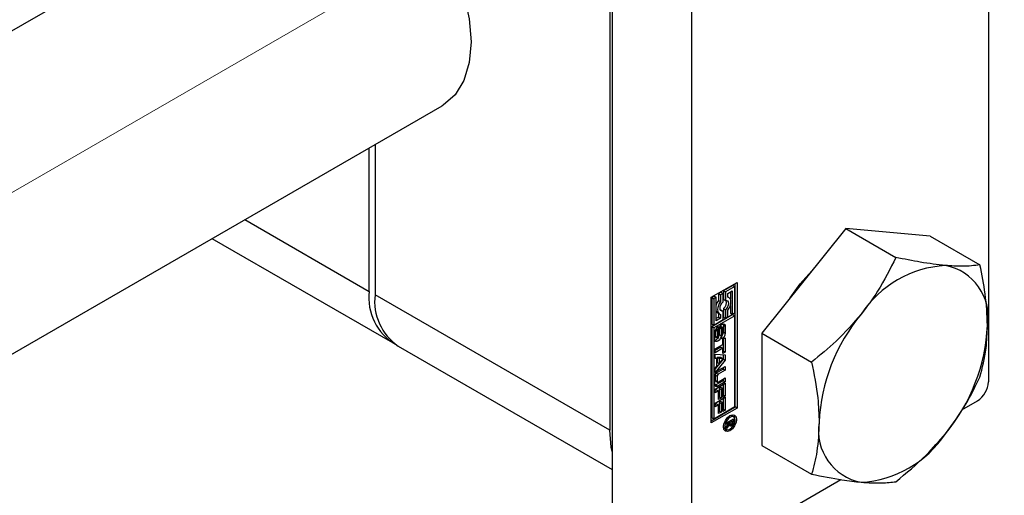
# Paper-space layout 'Sheet1' of a CAD drawing. Header units: millimetres. Extents: x -80341 to 21249, y 0 to 26255.
# Tile 22 of 154: x 6214 to 6284, y 8652 to 8686. Entities that reach past the tile are written whole.
import ezdxf

# ---------------------------------------------------------------- set-up
doc = ezdxf.new("R2010")
doc.units = ezdxf.units.MM
doc.linetypes.add('SLD-Mista-longa', pattern=[19.05, 15.24, -1.27, 1.27, -1.27])
doc.linetypes.add('SLD-Sólida', pattern=[0])
doc.layers.add('DETALHAMENTO', color=8, linetype='SLD-Sólida')

psp = doc.layouts.new('Sheet1')

# ---------------------------------------------------------------- linework, layer by layer
at = {"color": 7, "linetype": 'SLD-Sólida', "lineweight": 25, "ltscale": 25}
for p, q in [((6283.034, 8715.676), (6283.034, 8660.315)), ((6256.164, 8706.696), (6256.164, 8651.334)), ((6261.821, 8703.43), (6261.821, 8648.069)), ((6255.987, 8700.96), (6255.987, 8656.866)), ((6234.017, 8697.37), (5940.037, 8527.659)), ((5950.036, 8510.338), (6244.016, 8680.049)), ((6239.229, 8677.286), (6239.229, 8666.541)), ((6238.804, 8666.786), (6238.804, 8677.041)), ((6229.922, 8671.913), (6238.804, 8666.786)), ((6272.852, 8671.27), (6266.841, 8663.793)), ((6272.852, 8671.27), (6276.416, 8669.212)), ((6278.862, 8670.732), (6272.852, 8671.27)), ((6227.579, 8670.56), (6240.462, 8663.123)), ((6278.862, 8670.732), (6282.426, 8668.675)), ((6263.235, 8666.359), (6265.092, 8667.431)), ((6264.95, 8658.53), (6264.95, 8667.349)), ((6265.092, 8667.431), (6265.092, 8658.449)), ((6263.934, 8666.724), (6263.759, 8666.623)), ((6263.759, 8666.623), (6263.759, 8666.143)), ((6263.759, 8666.623), (6263.9, 8666.541)), ((6264.076, 8666.642), (6263.9, 8666.541)), ((6263.934, 8666.724), (6264.076, 8666.642)), ((6264.076, 8666.035), (6264.076, 8666.642)), ((6264.775, 8667.209), (6264.109, 8666.825)), ((6264.109, 8666.825), (6264.109, 8666.217)), ((6264.109, 8666.825), (6264.251, 8666.743)), ((6264.916, 8667.127), (6264.251, 8666.743)), ((6264.251, 8666.743), (6264.251, 8666.136)), ((6264.426, 8666.642), (6264.741, 8666.824)), ((6264.426, 8666.365), (6264.426, 8666.642)), ((6264.6, 8666.742), (6264.6, 8666.228)), ((6264.741, 8666.824), (6264.741, 8665.148)), ((6264.775, 8667.209), (6264.916, 8667.127)), ((6264.916, 8665.249), (6264.916, 8667.127)), ((6255.987, 8656.866), (6239.229, 8666.541)), ((6263.235, 8657.377), (6263.235, 8666.359)), ((6263.444, 8666.441), (6263.269, 8666.339)), ((6263.269, 8666.339), (6263.269, 8664.461)), ((6263.269, 8666.339), (6263.41, 8666.258)), ((6263.585, 8666.359), (6263.41, 8666.258)), ((6263.41, 8666.258), (6263.41, 8664.379)), ((6263.444, 8666.441), (6263.585, 8666.359)), ((6263.585, 8664.683), (6263.585, 8666.359)), ((6263.759, 8666.143), (6263.9, 8666.062)), ((6263.9, 8666.541), (6263.9, 8666.062)), ((6264.109, 8666.217), (6264.251, 8666.136)), ((6264.501, 8666.338), (6264.426, 8666.381)), ((6263.684, 8665.25), (6263.826, 8665.169)), ((6263.759, 8665.207), (6263.759, 8664.946)), ((6263.934, 8665.452), (6263.892, 8665.447)), ((6263.934, 8665.452), (6264.076, 8665.371)), ((6264.076, 8664.763), (6264.076, 8665.371)), ((6264.109, 8665.553), (6264.109, 8664.946)), ((6264.109, 8665.553), (6264.251, 8665.472)), ((6264.251, 8665.472), (6264.251, 8664.864)), ((6264.426, 8664.966), (6264.426, 8665.445)), ((6264.6, 8665.782), (6264.6, 8665.229)), ((6264.6, 8665.229), (6264.741, 8665.148)), ((6264.741, 8665.148), (6264.916, 8665.249)), ((6264.775, 8665.128), (6263.269, 8664.258)), ((6264.916, 8665.046), (6263.41, 8664.177)), ((6263.41, 8664.379), (6264.076, 8664.763)), ((6263.759, 8664.946), (6263.585, 8664.846)), ((6263.9, 8664.864), (6263.585, 8664.683)), ((6263.759, 8664.946), (6263.9, 8664.864)), ((6263.9, 8665.141), (6263.9, 8664.864)), ((6264.109, 8664.946), (6264.251, 8664.864)), ((6264.251, 8664.864), (6264.426, 8664.966)), ((6264.775, 8665.128), (6264.916, 8665.046)), ((6264.916, 8658.55), (6264.916, 8665.046)), ((6263.269, 8664.461), (6263.41, 8664.379)), ((6263.269, 8664.258), (6263.269, 8657.762)), ((6263.41, 8664.177), (6263.269, 8664.258)), ((6263.41, 8664.177), (6263.41, 8657.68)), ((6263.485, 8663.359), (6263.485, 8663.863)), ((6263.533, 8664.019), (6263.533, 8663.586)), ((6263.533, 8664.019), (6263.675, 8663.937)), ((6263.537, 8664.058), (6263.679, 8663.977)), ((6263.556, 8664.097), (6263.692, 8664.019)), ((6263.572, 8664.123), (6263.708, 8664.044)), ((6263.582, 8664.137), (6263.721, 8664.056)), ((6263.584, 8664.14), (6263.725, 8664.059)), ((6263.675, 8663.937), (6263.675, 8663.505)), ((6263.725, 8664.059), (6263.721, 8664.056)), ((6263.725, 8664.267), (6263.725, 8664.059)), ((6263.772, 8663.557), (6263.782, 8664.036)), ((6263.813, 8664.181), (6263.803, 8663.699)), ((6263.813, 8664.181), (6263.954, 8664.1)), ((6263.82, 8664.206), (6263.957, 8664.127)), ((6263.835, 8664.238), (6263.965, 8664.163)), ((6263.854, 8664.272), (6263.981, 8664.198)), ((6263.87, 8664.298), (6264.004, 8664.22)), ((6264.026, 8664.223), (6263.884, 8664.304)), ((6263.954, 8664.1), (6263.944, 8663.618)), ((6264.049, 8663.725), (6264.049, 8664.157)), ((6264.1, 8664.384), (6264.087, 8664.464)), ((6264.1, 8664.384), (6264.1, 8663.879)), ((6264.1, 8664.384), (6264.242, 8664.303)), ((6264.1, 8663.879), (6264.242, 8663.798)), ((6264.242, 8664.303), (6264.242, 8663.798)), ((6266.841, 8663.793), (6270.406, 8661.735)), ((6266.841, 8663.793), (6266.841, 8655.778)), ((6263.533, 8663.586), (6263.675, 8663.505)), ((6263.542, 8663.54), (6263.683, 8663.458)), ((6263.557, 8663.521), (6263.698, 8663.439)), ((6263.803, 8663.699), (6263.944, 8663.618)), ((6264, 8663.393), (6264, 8663.603)), ((6264.061, 8663.37), (6264.24, 8663.473)), ((6264.061, 8662.996), (6264.061, 8663.37)), ((6264.099, 8663.392), (6264.099, 8662.53)), ((6264.24, 8663.473), (6264.24, 8662.448)), ((6240.886, 8662.878), (6256.164, 8654.058)), ((6263.509, 8662.677), (6264.061, 8662.996)), ((6263.92, 8662.802), (6263.509, 8662.564)), ((6264.061, 8662.72), (6263.509, 8662.401)), ((6263.509, 8662.401), (6263.509, 8662.677)), ((6263.92, 8662.802), (6264.061, 8662.72)), ((6264.061, 8662.345), (6264.061, 8662.72)), ((6264.099, 8662.53), (6264.061, 8662.508)), ((6264.24, 8662.448), (6264.061, 8662.345)), ((6264.099, 8662.53), (6264.24, 8662.448)), ((6263.509, 8662.288), (6264.24, 8662.261)), ((6263.509, 8661.993), (6263.509, 8662.288)), ((6263.509, 8662.059), (6263.631, 8661.988)), ((6263.631, 8661.988), (6263.509, 8661.993)), ((6264.099, 8661.944), (6263.509, 8661.241)), ((6264.24, 8661.862), (6263.509, 8660.991)), ((6263.631, 8661.432), (6263.631, 8661.988)), ((6263.649, 8662.065), (6263.649, 8661.702)), ((6263.939, 8662.051), (6263.649, 8662.065)), ((6263.649, 8662.065), (6263.791, 8661.984)), ((6263.649, 8661.702), (6263.791, 8661.62)), ((6264.081, 8661.97), (6263.791, 8661.984)), ((6263.791, 8661.984), (6263.791, 8661.62)), ((6263.791, 8661.62), (6264.081, 8661.97)), ((6263.939, 8662.051), (6264.081, 8661.97)), ((6264.099, 8662.266), (6264.099, 8661.944)), ((6264.099, 8661.944), (6264.24, 8661.862)), ((6264.24, 8662.261), (6264.24, 8661.862)), ((6263.509, 8661.285), (6263.631, 8661.432)), ((6263.509, 8660.991), (6263.509, 8661.285)), ((6264.099, 8661.232), (6263.597, 8660.942)), ((6263.712, 8661.121), (6264.24, 8661.426)), ((6264.24, 8661.15), (6263.738, 8660.861)), ((6264.099, 8661.345), (6264.099, 8661.232)), ((6264.099, 8661.232), (6264.24, 8661.15)), ((6264.24, 8661.426), (6264.24, 8661.15)), ((6263.486, 8660.144), (6263.486, 8660.729)), ((6263.524, 8660.817), (6263.524, 8660.428)), ((6263.524, 8660.817), (6263.666, 8660.735)), ((6263.524, 8660.428), (6263.666, 8660.346)), ((6263.545, 8660.381), (6263.687, 8660.3)), ((6264.099, 8660.4), (6263.571, 8660.095)), ((6263.597, 8660.942), (6263.738, 8660.861)), ((6263.666, 8660.735), (6263.666, 8660.346)), ((6264.24, 8660.319), (6263.712, 8660.014)), ((6263.738, 8660.305), (6264.24, 8660.594)), ((6264.099, 8660.513), (6264.099, 8660.4)), ((6264.099, 8660.4), (6264.24, 8660.319)), ((6264.24, 8660.594), (6264.24, 8660.319)), ((6263.509, 8659.8), (6264.24, 8660.222)), ((6263.509, 8659.526), (6263.509, 8659.8)), ((6263.617, 8659.752), (6263.509, 8659.69)), ((6263.758, 8659.67), (6263.509, 8659.526)), ((6263.571, 8660.095), (6263.712, 8660.014)), ((6263.617, 8659.752), (6263.758, 8659.67)), ((6263.758, 8659.051), (6263.758, 8659.67)), ((6263.92, 8659.927), (6263.795, 8659.855)), ((6263.795, 8659.855), (6263.795, 8659.236)), ((6263.795, 8659.855), (6263.937, 8659.773)), ((6263.92, 8659.927), (6264.061, 8659.845)), ((6264.061, 8659.845), (6263.937, 8659.773)), ((6263.937, 8659.773), (6263.937, 8659.154)), ((6264.061, 8659.195), (6264.061, 8659.845)), ((6264.099, 8660.14), (6264.099, 8659.38)), ((6264.24, 8660.222), (6264.24, 8659.298)), ((6263.509, 8658.795), (6264.24, 8659.218)), ((6263.795, 8659.236), (6263.758, 8659.215)), ((6263.937, 8659.154), (6263.758, 8659.051)), ((6263.795, 8659.236), (6263.937, 8659.154)), ((6263.92, 8658.922), (6263.795, 8658.85)), ((6263.92, 8658.922), (6264.061, 8658.841)), ((6264.099, 8659.38), (6264.061, 8659.358)), ((6264.24, 8659.298), (6264.061, 8659.195)), ((6264.099, 8659.38), (6264.24, 8659.298)), ((6264.099, 8659.136), (6264.099, 8658.375)), ((6264.24, 8659.218), (6264.24, 8658.294)), ((6281.137, 8658.321), (6282.256, 8658.968)), ((6263.235, 8657.54), (6264.95, 8658.53)), ((6265.092, 8658.449), (6263.235, 8657.377)), ((6263.41, 8657.68), (6264.916, 8658.55)), ((6263.509, 8658.522), (6263.509, 8658.795)), ((6263.617, 8658.747), (6263.509, 8658.685)), ((6263.758, 8658.666), (6263.509, 8658.522)), ((6263.617, 8658.747), (6263.758, 8658.666)), ((6263.758, 8658.047), (6263.758, 8658.666)), ((6263.795, 8658.231), (6263.758, 8658.21)), ((6263.795, 8658.85), (6263.795, 8658.231)), ((6263.795, 8658.85), (6263.937, 8658.769)), ((6263.795, 8658.231), (6263.937, 8658.15)), ((6264.061, 8658.841), (6263.937, 8658.769)), ((6263.937, 8658.769), (6263.937, 8658.15)), ((6264.061, 8658.191), (6264.061, 8658.841)), ((6264.099, 8658.375), (6264.061, 8658.354)), ((6264.24, 8658.294), (6264.061, 8658.191)), ((6264.099, 8658.375), (6264.24, 8658.294)), ((6265.092, 8658.449), (6264.95, 8658.53)), ((6263.269, 8657.762), (6263.41, 8657.68)), ((6263.937, 8658.15), (6263.758, 8658.047)), ((6264.315, 8657.387), (6264.822, 8657.679)), ((6264.451, 8657.465), (6264.55, 8657.408)), ((6264.474, 8657.478), (6264.574, 8657.421)), ((6264.739, 8657.517), (6264.574, 8657.421)), ((6264.69, 8657.889), (6264.59, 8657.913)), ((6264.64, 8657.574), (6264.739, 8657.517)), ((6264.681, 8657.597), (6264.68, 8657.568)), ((6264.68, 8657.568), (6264.822, 8657.487)), ((6264.831, 8657.807), (6264.69, 8657.889)), ((6264.738, 8657.444), (6264.739, 8657.459)), ((6264.739, 8657.475), (6264.739, 8657.517)), ((6264.739, 8657.459), (6264.739, 8657.475)), ((6264.822, 8657.679), (6264.822, 8657.487)), ((6264.107, 8657.076), (6264.178, 8657.001)), ((6264.178, 8657.001), (6264.319, 8656.92)), ((6264.55, 8657.408), (6264.315, 8657.272)), ((6264.315, 8657.119), (6264.55, 8657.408)), ((6264.315, 8657.272), (6264.315, 8657.387)), ((6264.511, 8657.243), (6264.315, 8656.985)), ((6264.315, 8656.985), (6264.315, 8657.119)), ((6264.447, 8657.28), (6264.511, 8657.243)), ((6264.507, 8657.355), (6264.604, 8657.299)), ((6264.508, 8657.355), (6264.598, 8657.303)), ((6264.518, 8657.273), (6264.659, 8657.192)), ((6264.527, 8657.202), (6264.582, 8657.17)), ((6264.55, 8657.408), (6264.574, 8657.394)), ((6264.574, 8657.421), (6264.574, 8657.394)), ((6264.7, 8657.338), (6264.768, 8657.298)), ((6264.738, 8657.445), (6264.812, 8657.402)), ((6266.841, 8655.778), (6270.406, 8653.721)), ((6262.599, 8647.619), (6272.491, 8653.33))]:
    psp.add_line(p, q, dxfattribs=at)
at = {"color": 7, "linetype": 'SLD-Sólida', "lineweight": 25, "ltscale": 25, "flags": 128}
for points in [[(6239.229, 8696.749), (6240.578, 8695.773), (6241.869, 8694.535), (6243.055, 8693.082), (6244.091, 8691.467), (6244.94, 8689.75), (6245.569, 8687.995), (6245.957, 8686.266), (6246.088, 8684.628), (6245.957, 8683.14), (6245.569, 8681.859), (6244.94, 8680.831), (6244.091, 8680.094), (6244.016, 8680.049)], [(6268.879, 8666.328), (6269.584, 8667.316), (6270.635, 8668.488)], [(6263.9, 8666.062), (6263.811, 8665.922), (6263.743, 8665.772), (6263.7, 8665.621), (6263.686, 8665.478), (6263.7, 8665.351), (6263.743, 8665.249), (6263.811, 8665.178), (6263.9, 8665.141)], [(6264.076, 8665.371), (6263.99, 8665.37), (6263.922, 8665.407), (6263.878, 8665.48), (6263.863, 8665.58), (6263.878, 8665.697), (6263.922, 8665.82), (6263.99, 8665.937), (6264.076, 8666.035)], [(6264.251, 8666.136), (6264.337, 8666.137), (6264.405, 8666.099), (6264.449, 8666.027), (6264.464, 8665.927), (6264.449, 8665.809), (6264.405, 8665.686), (6264.337, 8665.57), (6264.251, 8665.472)], [(6264.426, 8665.445), (6264.515, 8665.585), (6264.584, 8665.735), (6264.626, 8665.886), (6264.641, 8666.029), (6264.626, 8666.155), (6264.584, 8666.257), (6264.515, 8666.329), (6264.426, 8666.365)], [(6263.539, 8664.067), (6263.539, 8664.064), (6263.537, 8664.058)], [(6263.782, 8664.036), (6263.799, 8664.148), (6263.849, 8664.263), (6263.923, 8664.364), (6264.011, 8664.435), (6264.099, 8664.466), (6264.174, 8664.452), (6264.224, 8664.394), (6264.242, 8664.303)], [(6263.944, 8663.618), (6263.925, 8663.506), (6263.874, 8663.393), (6263.799, 8663.294), (6263.712, 8663.224), (6263.625, 8663.195), (6263.551, 8663.21), (6263.502, 8663.268), (6263.485, 8663.359)], [(6263.771, 8663.553), (6263.784, 8663.588), (6263.803, 8663.699)], [(6263.498, 8660.067), (6263.527, 8660.075), (6263.571, 8660.095)], [(6264.575, 8657.904), (6264.754, 8657.966), (6264.906, 8657.937), (6265.008, 8657.82), (6265.044, 8657.634), (6265.008, 8657.406), (6264.906, 8657.172), (6264.754, 8656.967), (6264.575, 8656.823), (6264.396, 8656.76), (6264.244, 8656.79), (6264.143, 8656.907), (6264.107, 8657.093), (6264.143, 8657.321), (6264.244, 8657.555), (6264.396, 8657.76), (6264.575, 8657.904)], [(6264.575, 8657.782), (6264.437, 8657.67), (6264.319, 8657.511), (6264.241, 8657.33), (6264.213, 8657.154), (6264.241, 8657.01), (6264.319, 8656.92), (6264.437, 8656.897), (6264.575, 8656.945), (6264.714, 8657.057), (6264.831, 8657.215), (6264.91, 8657.396), (6264.937, 8657.572), (6264.91, 8657.717), (6264.831, 8657.807), (6264.714, 8657.83), (6264.575, 8657.782)], [(6264.68, 8657.551), (6264.68, 8657.558), (6264.68, 8657.568)], [(6264.828, 8657.965), (6264.866, 8657.902), (6264.902, 8657.733)], [(6256.164, 8655.348), (6256.096, 8655.655), (6255.987, 8656.866)], [(6264.419, 8656.896), (6264.255, 8656.842), (6264.181, 8656.844)]]:
    psp.add_lwpolyline(points, dxfattribs=at)
at = {"color": 7, "linetype": 'SLD-Sólida', "lineweight": 25, "ltscale": 625}
for centre, radius, start, end in [((6280.422, 8660.889), 7.758, 93.42954, 146.56509), ((6279.274, 8664.958), 3.738, 350.74812, 79.45322), ((6242.637, 8666.336), 3.859, 173.30165, 239.51731), ((6243.034, 8666.056), 3.836, 172.74417, 235.94365), ((6264.668, 8665.462), 1.136, 143.14072, 162.36475), ((6263.779, 8665.979), 0.539, 307.79866, 17.52082), ((6263.813, 8665.466), 0.252, 205.05252, 239.1623), ((6283.975, 8656.817), 13.047, 140.22793, 177.36071), ((6263.98, 8663.842), 0.496, 120.99014, 177.53296), ((6263.748, 8664.017), 0.214, 168.95997, 179.69939), ((6263.889, 8663.936), 0.214, 168.95997, 179.69939), ((6263.874, 8663.939), 0.198, 156.24081, 168.91714), ((6263.799, 8663.971), 0.117, 141.52287, 156.30811), ((6263.752, 8664.007), 0.0582, 122.56015, 140.4461), ((6264.036, 8664.177), 0.223, 176.73211, 178.80634), ((6263.876, 8664.29), 0.0165, 60.8285, 90.70765), ((6264.193, 8664.094), 0.238, 172.08878, 178.70753), ((6264.181, 8664.093), 0.227, 161.86684, 171.32352), ((6264.113, 8664.115), 0.156, 147.81776, 161.84956), ((6264.035, 8664.167), 0.0625, 120.438, 149.94982), ((6263.747, 8663.819), 0.496, 300.76903, 357.55385), ((6264.016, 8664.204), 0.0206, 52.38896, 127.21735), ((6263.995, 8664.183), 0.0505, 12.24924, 47.63383), ((6263.634, 8663.895), 0.467, 330.42547, 358.05712), ((6263.913, 8664.159), 0.135, 359.45087, 14.97734), ((6269.93, 8664.958), 13.047, 320.22793, 357.36071), ((6263.398, 8663.632), 0.367, 285.76276, 327.74497), ((6263.659, 8663.584), 0.125, 178.9775, 200.67355), ((6263.575, 8663.551), 0.0356, 198.38171, 238.90583), ((6263.8, 8663.503), 0.125, 178.9775, 200.67355), ((6263.716, 8663.469), 0.0348, 198.09402, 248.35334), ((6263.705, 8663.481), 0.044, 268.23074, 339.94262), ((6263.583, 8663.557), 0.187, 330.70727, 343.30532), ((6263.528, 8663.573), 0.244, 343.3299, 356.10735), ((6263.969, 8663.655), 0.06, 301.35023, 324.69244), ((6263.918, 8663.695), 0.125, 323.394, 341.55106), ((6263.861, 8663.72), 0.187, 339.72281, 351.08599), ((6263.839, 8663.726), 0.21, 350.3584, 359.76951), ((6263.977, 8660.707), 0.492, 122.60548, 177.39452), ((6263.682, 8660.81), 0.158, 122.60548, 177.39452), ((6263.576, 8660.423), 0.0516, 174.37962, 234.30196), ((6263.71, 8660.339), 0.0448, 170.78596, 309.20329), ((6263.823, 8660.728), 0.158, 122.60548, 177.39452), ((6281.345, 8660.392), 1.69, 302.60548, 357.39452), ((6263.624, 8660.122), 0.14, 170.78596, 309.20329), ((6264.414, 8657.493), 0.408, 347.12329, 359.08579), ((6264.429, 8657.422), 0.173, 289.14418, 301.05073), ((6264.591, 8657.25), 0.0808, 184.82584, 263.50926), ((6264.414, 8657.477), 0.229, 296.97316, 314.91395), ((6264.715, 8657.383), 0.142, 175.53758, 214.46585), ((6264.586, 8657.305), 0.135, 268.45424, 302.9996), ((6264.626, 8657.341), 0.0471, 234.37839, 304.79245), ((6264.575, 8657.455), 0.171, 296.7701, 310.63885), ((6264.525, 8657.438), 0.28, 298.61275, 330.20377), ((6264.6, 8657.427), 0.134, 310.71559, 341.30976), ((6264.481, 8657.463), 0.258, 342.02007, 355.67412), ((6264.474, 8657.482), 0.347, 328.08161, 346.71993), ((6274.632, 8656.817), 3.738, 170.74812, 259.45322), ((6273.484, 8660.887), 7.758, 273.42954, 326.56509)]:
    psp.add_arc(centre, radius, start, end, dxfattribs=at)
at = {"color": 7, "linetype": 'SLD-Sólida', "lineweight": 25, "ltscale": 25}
for points, knots in [([(6276.416, 8669.212), (6276.015, 8668.397), (6275.326, 8666.997), (6274.354, 8665.704), (6273.948, 8665.164)], [0, 0, 0, 0, 0.581944, 1, 1, 1, 1]), ([(6279.958, 8668.633), (6279.381, 8668.7), (6278.304, 8668.826), (6277.015, 8669.089), (6276.416, 8669.212)], [0, 0, 0, 0, 0.5352597, 1, 1, 1, 1]), ([(6282.426, 8668.675), (6282.025, 8668.626), (6281.336, 8668.542), (6280.364, 8668.606), (6279.958, 8668.633)], [0, 0, 0, 0, 0.581944, 1, 1, 1, 1]), ([(6282.963, 8664.357), (6282.932, 8665.103), (6282.872, 8666.494), (6282.568, 8667.983), (6282.426, 8668.675)], [0, 0, 0, 0, 0.53526, 1, 1, 1, 1]), ([(6273.948, 8665.164), (6273.371, 8664.504), (6272.293, 8663.271), (6271.005, 8662.222), (6270.406, 8661.735)], [0, 0, 0, 0, 0.53526, 1, 1, 1, 1]), ([(6282.426, 8660.66), (6282.6, 8661.326), (6282.898, 8662.47), (6282.944, 8663.801), (6282.963, 8664.357)], [0, 0, 0, 0, 0.581944, 1, 1, 1, 1]), ([(6270.406, 8661.735), (6270.579, 8660.869), (6270.877, 8659.381), (6270.923, 8657.997), (6270.942, 8657.418)], [0, 0, 0, 0, 0.581944, 1, 1, 1, 1]), ([(6279.958, 8656.612), (6280.471, 8657.308), (6281.431, 8658.609), (6282.11, 8660.009), (6282.426, 8660.66)], [0, 0, 0, 0, 0.53526, 1, 1, 1, 1]), ([(6270.942, 8657.418), (6270.911, 8656.709), (6270.852, 8655.386), (6270.547, 8654.249), (6270.406, 8653.721)], [0, 0, 0, 0, 0.53526, 1, 1, 1, 1]), ([(6276.416, 8653.183), (6277.164, 8653.798), (6278.449, 8654.854), (6279.513, 8656.094), (6279.958, 8656.612)], [0, 0, 0, 0, 0.581944, 1, 1, 1, 1]), ([(6270.406, 8653.721), (6271.153, 8653.569), (6272.438, 8653.309), (6273.503, 8653.191), (6273.948, 8653.142)], [0, 0, 0, 0, 0.581944, 1, 1, 1, 1]), ([(6273.948, 8653.142), (6274.461, 8653.112), (6275.42, 8653.055), (6276.1, 8653.143), (6276.416, 8653.183)], [0, 0, 0, 0, 0.53526, 1, 1, 1, 1])]:
    psp.add_open_spline(points, degree=3, knots=knots, dxfattribs=at)
at = {"layer": 'DETALHAMENTO', "linetype": 'SLD-Mista-longa', "lineweight": 18, "ltscale": 25}
psp.add_line((10585.425, 11197.838), (5945.037, 8518.999), dxfattribs=at)

doc.saveas('drawing.dxf')
